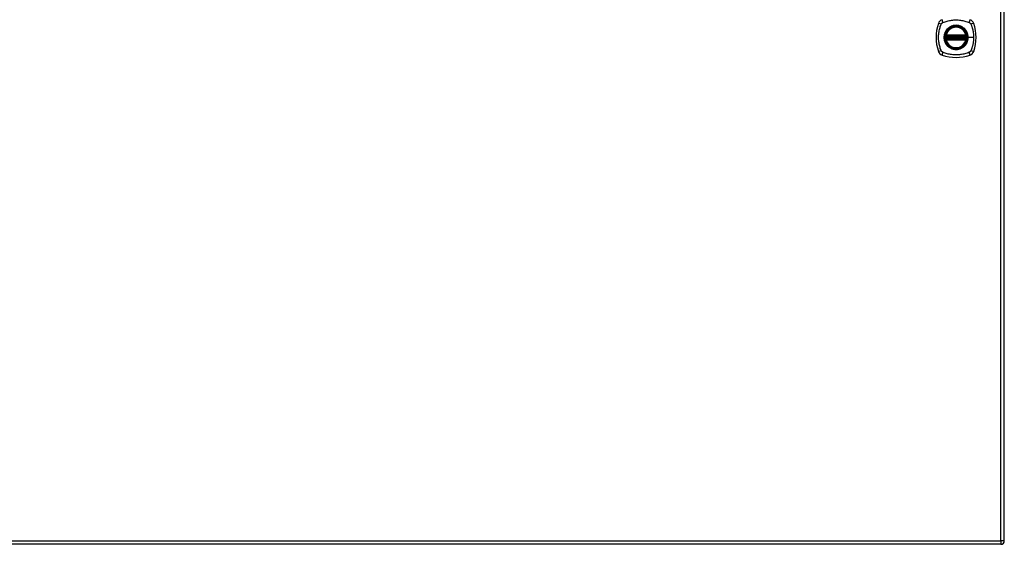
# Model space of a CAD drawing. Header units: inches. Extents: x 12 to 399, y 35 to 188.
# Tile 171 of 191: x 142 to 171, y 100 to 115. Entities that reach past the tile are written whole.
import ezdxf

# ---------------------------------------------------------------- set-up
doc = ezdxf.new("R2010")
doc.units = ezdxf.units.IN
doc.header["$MEASUREMENT"] = 0
doc.layers.add('Visible Edges(ANSI)', color=7, linetype='Continuous', lineweight=25)
doc.layers.add('Visible Tangent Edges(ANSI)', color=7, linetype='Continuous', lineweight=25)

msp = doc.modelspace()

# ---------------------------------------------------------------- linework, layer by layer
at = {"layer": 'Visible Edges(ANSI)'}
for p, q in [((171.192, 99.848), (171.192, 129.568)), ((169.471, 114.748), (170.065, 114.748)), ((170.065, 114.669), (169.471, 114.669)), ((169.475, 114.767), (170.06, 114.767)), ((170.06, 114.649), (169.475, 114.649)), ((171.093, 99.749), (129.488, 99.749))]:
    msp.add_line(p, q, dxfattribs=at)
at = {"layer": 'Visible Edges(ANSI)', "flags": 128}
for points in [[(169.459, 114.761), (169.459, 114.761), (169.459, 114.761), (169.459, 114.761), (169.459, 114.761), (169.459, 114.76), (169.459, 114.76), (169.459, 114.759), (169.459, 114.758), (169.459, 114.757), (169.458, 114.756), (169.458, 114.755), (169.458, 114.754), (169.458, 114.753), (169.458, 114.752), (169.458, 114.75), (169.457, 114.749), (169.457, 114.748), (169.457, 114.746), (169.457, 114.745), (169.457, 114.743), (169.457, 114.742), (169.456, 114.74), (169.456, 114.738), (169.456, 114.737)], [(169.456, 114.68), (169.456, 114.678), (169.456, 114.676), (169.457, 114.675), (169.457, 114.673), (169.457, 114.672), (169.457, 114.67), (169.457, 114.669), (169.457, 114.667), (169.458, 114.666), (169.458, 114.665), (169.458, 114.663), (169.458, 114.662), (169.458, 114.661), (169.458, 114.66), (169.459, 114.659), (169.459, 114.658), (169.459, 114.658), (169.459, 114.657), (169.459, 114.656), (169.459, 114.656), (169.459, 114.655), (169.459, 114.655), (169.459, 114.655), (169.459, 114.655)], [(170.079, 114.737), (170.079, 114.738), (170.079, 114.74), (170.079, 114.742), (170.079, 114.743), (170.079, 114.745), (170.078, 114.746), (170.078, 114.748), (170.078, 114.749), (170.078, 114.75), (170.078, 114.752), (170.077, 114.753), (170.077, 114.754), (170.077, 114.755), (170.077, 114.756), (170.077, 114.757), (170.077, 114.758), (170.077, 114.759), (170.076, 114.76), (170.076, 114.76), (170.076, 114.761), (170.076, 114.761), (170.076, 114.761), (170.076, 114.761), (170.076, 114.761)], [(170.076, 114.655), (170.076, 114.655), (170.076, 114.655), (170.076, 114.655), (170.076, 114.656), (170.076, 114.656), (170.076, 114.657), (170.077, 114.658), (170.077, 114.658), (170.077, 114.659), (170.077, 114.66), (170.077, 114.661), (170.077, 114.662), (170.077, 114.663), (170.078, 114.665), (170.078, 114.666), (170.078, 114.667), (170.078, 114.669), (170.078, 114.67), (170.079, 114.672), (170.079, 114.673), (170.079, 114.675), (170.079, 114.676), (170.079, 114.678), (170.079, 114.68)]]:
    msp.add_lwpolyline(points, dxfattribs=at)
at = {"layer": 'Visible Edges(ANSI)'}
for radius in [0.32, 0.315]:
    msp.add_circle((169.768, 114.708), radius, dxfattribs=at)
for centre, radius, start, end in [((170.457, 114.708), 1.28, 161.2278, 198.7722), ((169.413, 115.063), 0.177, 108.7722, 161.2278), ((170.122, 115.063), 0.177, 18.7722, 71.2278), ((169.079, 114.708), 1.28, 341.2278, 18.7722), ((169.768, 114.708), 0.313, 13.6344, 166.3656), ((169.768, 114.708), 0.313, 174.7499, 185.2501), ((169.768, 114.708), 0.313, 166.3656, 170.216), ((169.471, 114.759), 0.0118, 170.216, 270), ((169.471, 114.657), 0.0118, 90, 189.784), ((169.768, 114.708), 0.313, 189.784, 193.6344), ((169.475, 114.779), 0.0118, 166.3656, 270), ((169.475, 114.637), 0.0118, 90, 193.6344), ((169.768, 114.708), 0.313, 193.6344, 346.3656), ((170.06, 114.779), 0.0118, 270, 13.6344), ((170.06, 114.637), 0.0118, 346.3656, 90), ((170.065, 114.759), 0.0118, 270, 9.784), ((170.065, 114.657), 0.0118, 350.216, 90), ((169.768, 114.708), 0.313, 9.784, 13.6344), ((169.768, 114.708), 0.313, 346.3656, 350.216), ((169.768, 114.708), 0.313, 354.7499, 5.2501), ((169.413, 114.353), 0.177, 198.7722, 251.2278), ((170.122, 114.353), 0.177, 288.7722, 341.2278), ((169.768, 115.397), 1.28, 251.2278, 288.7722), ((171.093, 99.848), 0.099, 270, 0)]:
    msp.add_arc(centre, radius, start, end, dxfattribs=at)
at = {"layer": 'Visible Tangent Edges(ANSI)'}
for p, q in [((171.093, 99.848), (171.093, 129.568)), ((169.456, 114.737), (169.468, 114.736)), ((169.456, 114.68), (169.468, 114.681)), ((169.465, 114.76), (169.459, 114.761)), ((169.459, 114.655), (169.465, 114.656)), ((169.464, 114.782), (169.475, 114.779)), ((169.475, 114.637), (169.464, 114.634)), ((169.468, 114.736), (170.068, 114.736)), ((170.068, 114.681), (169.468, 114.681)), ((169.471, 114.748), (169.471, 114.758)), ((169.471, 114.659), (169.471, 114.669)), ((169.475, 114.767), (169.475, 114.779)), ((170.06, 114.779), (169.475, 114.779)), ((169.475, 114.757), (169.475, 114.767)), ((169.475, 114.757), (170.06, 114.757)), ((169.475, 114.649), (169.475, 114.659)), ((170.06, 114.659), (169.475, 114.659)), ((169.475, 114.637), (169.475, 114.649)), ((169.475, 114.637), (170.06, 114.637)), ((170.06, 114.779), (170.072, 114.782)), ((170.06, 114.779), (170.06, 114.767)), ((170.06, 114.767), (170.06, 114.757)), ((170.06, 114.659), (170.06, 114.649)), ((170.06, 114.649), (170.06, 114.637)), ((170.072, 114.634), (170.06, 114.637)), ((170.065, 114.758), (170.065, 114.748)), ((170.065, 114.669), (170.065, 114.659)), ((170.068, 114.736), (170.079, 114.737)), ((170.068, 114.681), (170.079, 114.68)), ((170.076, 114.761), (170.07, 114.76)), ((170.07, 114.656), (170.076, 114.655)), ((170.12, 114.708), (170.125, 114.708)), ((170.284, 114.708), (170.125, 114.708)), ((129.488, 99.848), (171.093, 99.848)), ((171.093, 99.848), (171.093, 99.749)), ((171.192, 99.848), (171.093, 99.848))]:
    msp.add_line(p, q, dxfattribs=at)
at = {"layer": 'Visible Tangent Edges(ANSI)', "flags": 128}
for points in [[(169.328, 114.32), (169.314, 114.353), (169.303, 114.384), (169.294, 114.416), (169.285, 114.447), (169.277, 114.479), (169.27, 114.511), (169.265, 114.544), (169.26, 114.576), (169.256, 114.609), (169.253, 114.642), (169.252, 114.675), (169.251, 114.708), (169.252, 114.741), (169.253, 114.774), (169.256, 114.807), (169.26, 114.84), (169.265, 114.872), (169.27, 114.905), (169.277, 114.937), (169.285, 114.969), (169.294, 115.001), (169.303, 115.032), (169.314, 115.063), (169.328, 115.097)], [(169.328, 115.097), (169.329, 115.1), (169.331, 115.102), (169.332, 115.105), (169.334, 115.108), (169.335, 115.11), (169.337, 115.113), (169.339, 115.115), (169.341, 115.118), (169.343, 115.12), (169.345, 115.122), (169.347, 115.125), (169.349, 115.127), (169.351, 115.129), (169.353, 115.131), (169.356, 115.133), (169.358, 115.135), (169.361, 115.137), (169.363, 115.139), (169.366, 115.141), (169.368, 115.142), (169.371, 115.144), (169.374, 115.145), (169.376, 115.147), (169.379, 115.148)], [(169.379, 115.148), (169.413, 115.162), (169.444, 115.172), (169.475, 115.182), (169.507, 115.191), (169.539, 115.199), (169.571, 115.205), (169.603, 115.211), (169.636, 115.216), (169.669, 115.22), (169.702, 115.223), (169.734, 115.224), (169.768, 115.225), (169.801, 115.224), (169.834, 115.223), (169.866, 115.22), (169.899, 115.216), (169.932, 115.211), (169.964, 115.205), (169.997, 115.199), (170.029, 115.191), (170.06, 115.182), (170.092, 115.172), (170.123, 115.162), (170.156, 115.148)], [(170.156, 115.148), (170.158, 115.147), (170.159, 115.147), (170.16, 115.146), (170.162, 115.145), (170.163, 115.145), (170.164, 115.144), (170.166, 115.143), (170.167, 115.142), (170.168, 115.141), (170.17, 115.141), (170.171, 115.14), (170.172, 115.139), (170.174, 115.138), (170.175, 115.137), (170.176, 115.136), (170.177, 115.135), (170.178, 115.134), (170.18, 115.133), (170.181, 115.132), (170.182, 115.131), (170.183, 115.13), (170.184, 115.129), (170.185, 115.128), (170.186, 115.127)], [(170.186, 115.127), (170.188, 115.126), (170.189, 115.125), (170.19, 115.124), (170.191, 115.122), (170.192, 115.121), (170.193, 115.12), (170.194, 115.119), (170.195, 115.118), (170.196, 115.117), (170.197, 115.115), (170.197, 115.114), (170.198, 115.113), (170.199, 115.112), (170.2, 115.11), (170.201, 115.109), (170.202, 115.108), (170.203, 115.106), (170.203, 115.105), (170.204, 115.104), (170.205, 115.102), (170.206, 115.101), (170.206, 115.1), (170.207, 115.098), (170.208, 115.097)], [(170.208, 115.097), (170.216, 115.079), (170.221, 115.063), (170.227, 115.048), (170.232, 115.032), (170.237, 115.017), (170.242, 115.001), (170.246, 114.985), (170.25, 114.969), (170.254, 114.953), (170.258, 114.937), (170.262, 114.921), (170.265, 114.905), (170.268, 114.889), (170.271, 114.872), (170.273, 114.856), (170.276, 114.84), (170.278, 114.823), (170.279, 114.807), (170.281, 114.791), (170.282, 114.774), (170.283, 114.758), (170.284, 114.741), (170.284, 114.725), (170.284, 114.708)], [(169.493, 114.936), (169.48, 114.92), (169.469, 114.903), (169.458, 114.885), (169.448, 114.867), (169.44, 114.848), (169.432, 114.829), (169.426, 114.81), (169.42, 114.79), (169.416, 114.77), (169.413, 114.749), (169.411, 114.729), (169.411, 114.708), (169.411, 114.687), (169.413, 114.667), (169.416, 114.647), (169.42, 114.627), (169.426, 114.607), (169.432, 114.587), (169.44, 114.568), (169.448, 114.549), (169.458, 114.531), (169.469, 114.514), (169.48, 114.497), (169.493, 114.481)], [(170.12, 114.708), (170.108, 114.617), (170.073, 114.532), (170.017, 114.459), (169.944, 114.403), (169.859, 114.368), (169.767, 114.356), (169.676, 114.368), (169.591, 114.403), (169.518, 114.459), (169.463, 114.532), (169.428, 114.617), (169.416, 114.708), (169.428, 114.8), (169.463, 114.885), (169.519, 114.958), (169.591, 115.013), (169.677, 115.048), (169.768, 115.06), (169.859, 115.048), (169.944, 115.013), (170.017, 114.957), (170.073, 114.884), (170.108, 114.799), (170.12, 114.708)], [(169.54, 114.983), (169.538, 114.981), (169.536, 114.979), (169.534, 114.977), (169.532, 114.976), (169.53, 114.974), (169.528, 114.972), (169.526, 114.97), (169.524, 114.968), (169.522, 114.966), (169.52, 114.964), (169.518, 114.962), (169.516, 114.96), (169.514, 114.958), (169.512, 114.956), (169.51, 114.954), (169.508, 114.952), (169.506, 114.95), (169.504, 114.948), (169.502, 114.946), (169.5, 114.944), (169.499, 114.942), (169.497, 114.94), (169.495, 114.938), (169.493, 114.936)], [(169.995, 114.983), (169.979, 114.995), (169.962, 115.007), (169.945, 115.018), (169.927, 115.028), (169.908, 115.036), (169.889, 115.044), (169.869, 115.05), (169.849, 115.056), (169.829, 115.06), (169.809, 115.063), (169.788, 115.064), (169.768, 115.065), (169.747, 115.064), (169.726, 115.063), (169.706, 115.06), (169.686, 115.056), (169.666, 115.05), (169.646, 115.044), (169.627, 115.036), (169.609, 115.028), (169.591, 115.018), (169.573, 115.007), (169.556, 114.995), (169.54, 114.983)], [(170.042, 114.936), (170.041, 114.938), (170.039, 114.94), (170.037, 114.942), (170.035, 114.944), (170.033, 114.946), (170.031, 114.948), (170.03, 114.95), (170.028, 114.952), (170.026, 114.954), (170.024, 114.956), (170.022, 114.958), (170.02, 114.96), (170.018, 114.962), (170.016, 114.964), (170.014, 114.966), (170.012, 114.968), (170.01, 114.97), (170.008, 114.972), (170.006, 114.974), (170.004, 114.976), (170.002, 114.977), (170, 114.979), (169.997, 114.981), (169.995, 114.983)], [(170.125, 114.708), (170.124, 114.718), (170.124, 114.729), (170.123, 114.739), (170.122, 114.749), (170.121, 114.759), (170.119, 114.77), (170.117, 114.78), (170.115, 114.79), (170.113, 114.8), (170.11, 114.81), (170.107, 114.82), (170.103, 114.829), (170.1, 114.839), (170.096, 114.848), (170.092, 114.858), (170.087, 114.867), (170.082, 114.876), (170.077, 114.885), (170.072, 114.894), (170.067, 114.903), (170.061, 114.911), (170.055, 114.92), (170.049, 114.928), (170.042, 114.936)], [(169.464, 114.782), (169.463, 114.781), (169.463, 114.78), (169.463, 114.779), (169.463, 114.778), (169.463, 114.777), (169.463, 114.776), (169.463, 114.775), (169.462, 114.774), (169.462, 114.773), (169.462, 114.773), (169.462, 114.772), (169.462, 114.771), (169.463, 114.77), (169.463, 114.769), (169.463, 114.768), (169.463, 114.767), (169.463, 114.766), (169.463, 114.765), (169.464, 114.764), (169.464, 114.763), (169.464, 114.763), (169.464, 114.762), (169.465, 114.761), (169.465, 114.76)], [(169.465, 114.656), (169.465, 114.655), (169.464, 114.655), (169.464, 114.654), (169.464, 114.653), (169.464, 114.652), (169.463, 114.651), (169.463, 114.65), (169.463, 114.649), (169.463, 114.649), (169.463, 114.648), (169.463, 114.647), (169.462, 114.646), (169.462, 114.645), (169.462, 114.644), (169.462, 114.643), (169.462, 114.642), (169.463, 114.641), (169.463, 114.64), (169.463, 114.639), (169.463, 114.638), (169.463, 114.637), (169.463, 114.636), (169.463, 114.635), (169.464, 114.634)], [(169.465, 114.76), (169.465, 114.76), (169.466, 114.76), (169.466, 114.76), (169.466, 114.76), (169.466, 114.76), (169.466, 114.759), (169.467, 114.759), (169.467, 114.759), (169.467, 114.759), (169.467, 114.759), (169.468, 114.759), (169.468, 114.759), (169.468, 114.759), (169.468, 114.758), (169.469, 114.758), (169.469, 114.758), (169.469, 114.758), (169.469, 114.758), (169.47, 114.758), (169.47, 114.758), (169.47, 114.758), (169.47, 114.758), (169.471, 114.758), (169.471, 114.758)], [(169.471, 114.659), (169.471, 114.659), (169.47, 114.659), (169.47, 114.659), (169.47, 114.659), (169.47, 114.658), (169.469, 114.658), (169.469, 114.658), (169.469, 114.658), (169.469, 114.658), (169.468, 114.658), (169.468, 114.658), (169.468, 114.658), (169.468, 114.658), (169.467, 114.658), (169.467, 114.657), (169.467, 114.657), (169.467, 114.657), (169.466, 114.657), (169.466, 114.657), (169.466, 114.657), (169.466, 114.657), (169.466, 114.656), (169.465, 114.656), (169.465, 114.656)], [(169.468, 114.736), (169.468, 114.737), (169.468, 114.737), (169.468, 114.738), (169.468, 114.739), (169.469, 114.74), (169.469, 114.74), (169.469, 114.741), (169.469, 114.742), (169.469, 114.742), (169.469, 114.743), (169.47, 114.744), (169.47, 114.744), (169.47, 114.745), (169.47, 114.745), (169.47, 114.746), (169.47, 114.746), (169.471, 114.746), (169.471, 114.747), (169.471, 114.747), (169.471, 114.747), (169.471, 114.747), (169.471, 114.747), (169.471, 114.748), (169.471, 114.748)], [(169.471, 114.669), (169.471, 114.669), (169.471, 114.669), (169.471, 114.669), (169.471, 114.669), (169.471, 114.669), (169.471, 114.67), (169.471, 114.67), (169.47, 114.67), (169.47, 114.671), (169.47, 114.671), (169.47, 114.672), (169.47, 114.672), (169.47, 114.673), (169.469, 114.673), (169.469, 114.674), (169.469, 114.675), (169.469, 114.675), (169.469, 114.676), (169.469, 114.677), (169.468, 114.678), (169.468, 114.678), (169.468, 114.679), (169.468, 114.68), (169.468, 114.681)], [(169.471, 114.758), (169.471, 114.758), (169.471, 114.758), (169.471, 114.758), (169.472, 114.758), (169.472, 114.758), (169.472, 114.758), (169.472, 114.758), (169.472, 114.758), (169.472, 114.758), (169.473, 114.758), (169.473, 114.758), (169.473, 114.757), (169.473, 114.757), (169.473, 114.757), (169.473, 114.757), (169.474, 114.757), (169.474, 114.757), (169.474, 114.757), (169.474, 114.757), (169.474, 114.757), (169.475, 114.757), (169.475, 114.757), (169.475, 114.757), (169.475, 114.757)], [(169.475, 114.659), (169.475, 114.659), (169.475, 114.659), (169.475, 114.659), (169.474, 114.659), (169.474, 114.659), (169.474, 114.659), (169.474, 114.659), (169.474, 114.659), (169.473, 114.659), (169.473, 114.659), (169.473, 114.659), (169.473, 114.659), (169.473, 114.659), (169.473, 114.659), (169.472, 114.659), (169.472, 114.659), (169.472, 114.659), (169.472, 114.659), (169.472, 114.659), (169.472, 114.659), (169.471, 114.659), (169.471, 114.659), (169.471, 114.659), (169.471, 114.659)], [(170.042, 114.481), (170.049, 114.489), (170.055, 114.497), (170.061, 114.505), (170.067, 114.514), (170.072, 114.523), (170.078, 114.531), (170.083, 114.54), (170.087, 114.55), (170.092, 114.559), (170.096, 114.568), (170.1, 114.578), (170.103, 114.587), (170.107, 114.597), (170.11, 114.607), (170.113, 114.617), (170.115, 114.627), (170.117, 114.637), (170.119, 114.647), (170.121, 114.657), (170.122, 114.667), (170.123, 114.677), (170.124, 114.688), (170.124, 114.698), (170.125, 114.708)], [(170.06, 114.757), (170.061, 114.757), (170.061, 114.757), (170.061, 114.757), (170.061, 114.757), (170.061, 114.757), (170.061, 114.757), (170.062, 114.757), (170.062, 114.757), (170.062, 114.757), (170.062, 114.757), (170.062, 114.757), (170.062, 114.757), (170.063, 114.758), (170.063, 114.758), (170.063, 114.758), (170.063, 114.758), (170.063, 114.758), (170.063, 114.758), (170.064, 114.758), (170.064, 114.758), (170.064, 114.758), (170.064, 114.758), (170.064, 114.758), (170.065, 114.758)], [(170.065, 114.659), (170.064, 114.659), (170.064, 114.659), (170.064, 114.659), (170.064, 114.659), (170.064, 114.659), (170.063, 114.659), (170.063, 114.659), (170.063, 114.659), (170.063, 114.659), (170.063, 114.659), (170.063, 114.659), (170.062, 114.659), (170.062, 114.659), (170.062, 114.659), (170.062, 114.659), (170.062, 114.659), (170.062, 114.659), (170.061, 114.659), (170.061, 114.659), (170.061, 114.659), (170.061, 114.659), (170.061, 114.659), (170.061, 114.659), (170.06, 114.659)], [(170.065, 114.758), (170.065, 114.758), (170.065, 114.758), (170.065, 114.758), (170.066, 114.758), (170.066, 114.758), (170.066, 114.758), (170.066, 114.758), (170.067, 114.758), (170.067, 114.758), (170.067, 114.758), (170.067, 114.759), (170.068, 114.759), (170.068, 114.759), (170.068, 114.759), (170.068, 114.759), (170.069, 114.759), (170.069, 114.759), (170.069, 114.759), (170.069, 114.76), (170.069, 114.76), (170.07, 114.76), (170.07, 114.76), (170.07, 114.76), (170.07, 114.76)], [(170.065, 114.748), (170.065, 114.748), (170.065, 114.747), (170.065, 114.747), (170.065, 114.747), (170.065, 114.747), (170.065, 114.747), (170.065, 114.746), (170.065, 114.746), (170.065, 114.746), (170.065, 114.745), (170.065, 114.745), (170.066, 114.744), (170.066, 114.744), (170.066, 114.743), (170.066, 114.742), (170.066, 114.742), (170.066, 114.741), (170.067, 114.74), (170.067, 114.74), (170.067, 114.739), (170.067, 114.738), (170.067, 114.737), (170.067, 114.737), (170.068, 114.736)], [(170.068, 114.681), (170.067, 114.68), (170.067, 114.679), (170.067, 114.678), (170.067, 114.678), (170.067, 114.677), (170.067, 114.676), (170.066, 114.675), (170.066, 114.675), (170.066, 114.674), (170.066, 114.673), (170.066, 114.673), (170.066, 114.672), (170.065, 114.672), (170.065, 114.671), (170.065, 114.671), (170.065, 114.67), (170.065, 114.67), (170.065, 114.67), (170.065, 114.669), (170.065, 114.669), (170.065, 114.669), (170.065, 114.669), (170.065, 114.669), (170.065, 114.669)], [(170.07, 114.656), (170.07, 114.656), (170.07, 114.656), (170.07, 114.657), (170.069, 114.657), (170.069, 114.657), (170.069, 114.657), (170.069, 114.657), (170.069, 114.657), (170.068, 114.657), (170.068, 114.658), (170.068, 114.658), (170.068, 114.658), (170.067, 114.658), (170.067, 114.658), (170.067, 114.658), (170.067, 114.658), (170.066, 114.658), (170.066, 114.658), (170.066, 114.658), (170.066, 114.659), (170.065, 114.659), (170.065, 114.659), (170.065, 114.659), (170.065, 114.659)], [(170.07, 114.76), (170.071, 114.761), (170.071, 114.762), (170.071, 114.763), (170.072, 114.763), (170.072, 114.764), (170.072, 114.765), (170.072, 114.766), (170.073, 114.767), (170.073, 114.768), (170.073, 114.769), (170.073, 114.77), (170.073, 114.771), (170.073, 114.772), (170.073, 114.773), (170.073, 114.773), (170.073, 114.774), (170.073, 114.775), (170.073, 114.776), (170.073, 114.777), (170.073, 114.778), (170.072, 114.779), (170.072, 114.78), (170.072, 114.781), (170.072, 114.782)], [(170.072, 114.634), (170.072, 114.635), (170.072, 114.636), (170.072, 114.637), (170.073, 114.638), (170.073, 114.639), (170.073, 114.64), (170.073, 114.641), (170.073, 114.642), (170.073, 114.643), (170.073, 114.644), (170.073, 114.645), (170.073, 114.646), (170.073, 114.647), (170.073, 114.648), (170.073, 114.649), (170.073, 114.649), (170.072, 114.65), (170.072, 114.651), (170.072, 114.652), (170.072, 114.653), (170.071, 114.654), (170.071, 114.655), (170.071, 114.655), (170.07, 114.656)], [(170.284, 114.708), (170.284, 114.692), (170.284, 114.675), (170.283, 114.659), (170.282, 114.642), (170.281, 114.626), (170.279, 114.609), (170.278, 114.593), (170.276, 114.576), (170.273, 114.56), (170.271, 114.544), (170.268, 114.528), (170.265, 114.511), (170.262, 114.495), (170.258, 114.479), (170.254, 114.463), (170.25, 114.447), (170.246, 114.431), (170.242, 114.416), (170.237, 114.4), (170.232, 114.384), (170.227, 114.369), (170.221, 114.353), (170.216, 114.338), (170.208, 114.32)], [(169.379, 114.268), (169.376, 114.27), (169.374, 114.271), (169.371, 114.273), (169.368, 114.274), (169.366, 114.276), (169.363, 114.278), (169.361, 114.279), (169.358, 114.281), (169.356, 114.283), (169.353, 114.285), (169.351, 114.287), (169.349, 114.289), (169.347, 114.292), (169.345, 114.294), (169.343, 114.296), (169.341, 114.299), (169.339, 114.301), (169.337, 114.304), (169.335, 114.306), (169.334, 114.309), (169.332, 114.311), (169.331, 114.314), (169.329, 114.317), (169.328, 114.32)], [(170.156, 114.268), (170.123, 114.254), (170.092, 114.244), (170.06, 114.234), (170.029, 114.226), (169.997, 114.218), (169.964, 114.211), (169.932, 114.205), (169.899, 114.2), (169.866, 114.196), (169.834, 114.194), (169.801, 114.192), (169.768, 114.192), (169.734, 114.192), (169.702, 114.194), (169.669, 114.197), (169.636, 114.2), (169.603, 114.205), (169.571, 114.211), (169.539, 114.218), (169.507, 114.226), (169.475, 114.234), (169.444, 114.244), (169.413, 114.254), (169.379, 114.268)], [(169.493, 114.481), (169.495, 114.479), (169.497, 114.476), (169.499, 114.474), (169.5, 114.472), (169.502, 114.47), (169.504, 114.468), (169.506, 114.466), (169.508, 114.464), (169.51, 114.462), (169.512, 114.46), (169.514, 114.458), (169.516, 114.456), (169.518, 114.454), (169.519, 114.452), (169.521, 114.45), (169.524, 114.448), (169.526, 114.446), (169.528, 114.445), (169.53, 114.443), (169.532, 114.441), (169.534, 114.439), (169.536, 114.437), (169.538, 114.435), (169.54, 114.434)], [(169.54, 114.434), (169.556, 114.421), (169.573, 114.409), (169.591, 114.399), (169.609, 114.389), (169.628, 114.38), (169.647, 114.373), (169.666, 114.366), (169.686, 114.361), (169.706, 114.357), (169.727, 114.354), (169.747, 114.352), (169.768, 114.351), (169.788, 114.352), (169.809, 114.354), (169.829, 114.357), (169.849, 114.361), (169.869, 114.366), (169.889, 114.373), (169.908, 114.38), (169.927, 114.389), (169.945, 114.399), (169.962, 114.409), (169.979, 114.421), (169.995, 114.434)], [(169.995, 114.434), (169.997, 114.435), (170, 114.437), (170.002, 114.439), (170.004, 114.441), (170.006, 114.443), (170.008, 114.445), (170.01, 114.446), (170.012, 114.448), (170.014, 114.45), (170.016, 114.452), (170.018, 114.454), (170.02, 114.456), (170.022, 114.458), (170.024, 114.46), (170.026, 114.462), (170.028, 114.464), (170.029, 114.466), (170.031, 114.468), (170.033, 114.47), (170.035, 114.472), (170.037, 114.474), (170.039, 114.476), (170.041, 114.479), (170.042, 114.481)], [(170.208, 114.32), (170.206, 114.317), (170.205, 114.314), (170.203, 114.311), (170.202, 114.309), (170.2, 114.306), (170.198, 114.304), (170.197, 114.301), (170.195, 114.299), (170.193, 114.296), (170.191, 114.294), (170.189, 114.292), (170.187, 114.29), (170.184, 114.287), (170.182, 114.285), (170.18, 114.283), (170.177, 114.281), (170.175, 114.279), (170.172, 114.278), (170.17, 114.276), (170.167, 114.274), (170.165, 114.273), (170.162, 114.271), (170.159, 114.27), (170.156, 114.268)]]:
    msp.add_lwpolyline(points, dxfattribs=at)
at = {"layer": 'Visible Tangent Edges(ANSI)'}
for radius in [0.346, 0.342, 0.325, 0.324]:
    msp.add_circle((169.768, 114.708), radius, dxfattribs=at)
for start, end in [(13.6344, 166.3656), (174.7499, 185.2501), (193.6344, 346.3656), (354.7499, 5.2501)]:
    msp.add_arc((169.768, 114.708), 0.301, start, end, dxfattribs=at)
for centre, major_axis, ratio, start_param, end_param in [((169.355, 115.083), (-0.112, 0.037), 0.042597, 4.975842, 6.113112), ((169.393, 115.12), (-0.037, 0.112), 0.042597, 0.170073, 1.307344), ((170.142, 115.12), (0.037, 0.112), 0.042597, 4.975842, 6.113112), ((170.18, 115.083), (0.112, 0.037), 0.042597, 0.170073, 1.307344), ((169.46, 114.761), (0.00773, 0.00893), 0.431674, 4.96723, 6.283185), ((169.46, 114.655), (0.00773, -0.00893), 0.431674, 0, 1.315955), ((169.471, 114.756), (0.0021, 0.0116), 0.025638, 0, 1.426581), ((169.471, 114.66), (0.0021, -0.0116), 0.025638, 4.856604, 6.283185), ((170.065, 114.756), (-0.0021, 0.0116), 0.025638, 4.856604, 6.283185), ((170.065, 114.66), (-0.0021, -0.0116), 0.025638, 0, 1.426581), ((170.076, 114.761), (-0.00773, 0.00893), 0.431674, 0, 1.315955), ((170.076, 114.655), (-0.00773, -0.00893), 0.431674, 4.96723, 6.283185), ((169.355, 114.334), (-0.112, -0.037), 0.042597, 0.170073, 1.307344), ((169.393, 114.296), (-0.037, -0.112), 0.042597, 4.975842, 6.113112), ((170.142, 114.296), (0.037, -0.112), 0.042597, 0.170073, 1.307344), ((170.18, 114.334), (0.112, -0.037), 0.042597, 4.975842, 6.113112)]:
    msp.add_ellipse(centre, major_axis=major_axis, ratio=ratio, start_param=start_param, end_param=end_param, dxfattribs=at)

doc.saveas('drawing.dxf')
